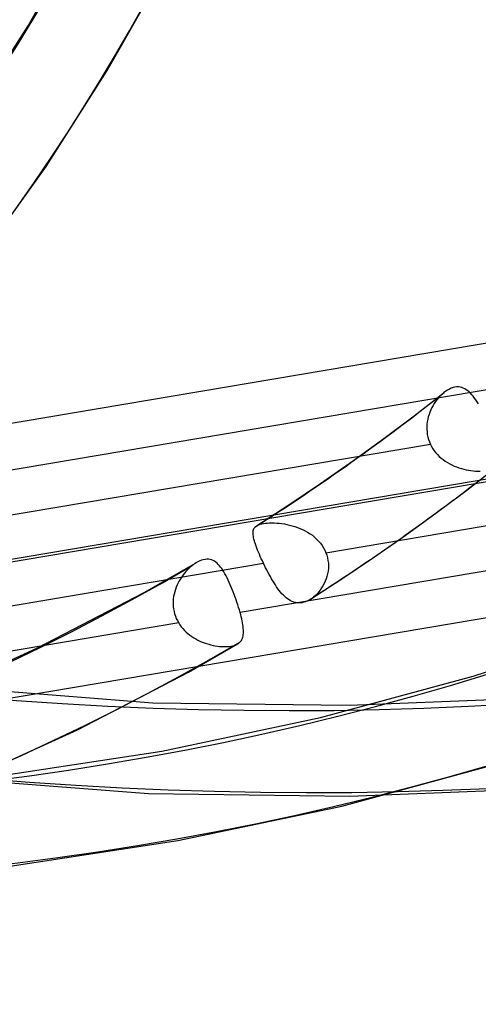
# Model space of a CAD drawing. Header units: millimetres. Extents: x -138 to 135, y -173 to 171.
# Tile 45 of 95: x 41.33 to 46.37, y -23.35 to -12.53. Entities that reach past the tile are written whole.
import ezdxf

# ---------------------------------------------------------------- set-up
doc = ezdxf.new("R2010")
doc.units = ezdxf.units.MM
doc.layers.add('MAIN-1', color=7, linetype='Continuous')

msp = doc.modelspace()

# ---------------------------------------------------------------- linework, layer by layer
at = {"layer": 'MAIN-1'}
for p, q in [((41.423, -12.593), (42.017, -11.547)), ((42.294, -13.085), (42.906, -12.005)), ((40.785, -13.59), (41.423, -12.593)), ((37.404, -17.609), (65.456, -12.875)), ((41.62, -14.14), (42.294, -13.085)), ((40.901, -15.142), (41.62, -14.14)), ((37.32, -19.145), (65.373, -14.41)), ((34.648, -19.569), (62.701, -14.835)), ((34.565, -21.105), (62.617, -16.371)), ((37.961, -18.027), (46.753, -16.543)), ((45.668, -16.88), (45.997, -16.624)), ((45.951, -16.665), (45.935, -16.684)), ((45.969, -16.648), (45.951, -16.665)), ((45.987, -16.632), (45.969, -16.648)), ((45.988, -16.631), (45.987, -16.632)), ((45.99, -16.63), (45.988, -16.631)), ((45.991, -16.628), (45.99, -16.63)), ((45.993, -16.627), (45.991, -16.628)), ((45.994, -16.626), (45.993, -16.627)), ((45.996, -16.625), (45.994, -16.626)), ((46.015, -16.61), (45.996, -16.625)), ((46.035, -16.597), (46.015, -16.61)), ((46.056, -16.586), (46.035, -16.597)), ((46.076, -16.577), (46.056, -16.586)), ((46.096, -16.57), (46.076, -16.577)), ((46.116, -16.565), (46.096, -16.57)), ((46.136, -16.563), (46.116, -16.565)), ((46.155, -16.562), (46.136, -16.563)), ((46.174, -16.565), (46.155, -16.562)), ((46.191, -16.569), (46.174, -16.565)), ((46.209, -16.575), (46.191, -16.569)), ((46.226, -16.583), (46.209, -16.575)), ((46.242, -16.593), (46.226, -16.583)), ((46.258, -16.605), (46.242, -16.593)), ((46.274, -16.618), (46.258, -16.605)), ((46.289, -16.633), (46.274, -16.618)), ((46.304, -16.649), (46.289, -16.633)), ((46.318, -16.666), (46.304, -16.649)), ((46.333, -16.685), (46.318, -16.666)), ((45.876, -16.767), (45.863, -16.79)), ((45.89, -16.744), (45.876, -16.767)), ((45.904, -16.723), (45.89, -16.744)), ((45.919, -16.703), (45.904, -16.723)), ((45.935, -16.684), (45.919, -16.703)), ((46.347, -16.706), (46.333, -16.685)), ((46.362, -16.727), (46.347, -16.706)), ((46.376, -16.75), (46.362, -16.727)), ((45.335, -17.13), (45.668, -16.88)), ((45.832, -16.865), (45.824, -16.891)), ((45.841, -16.839), (45.832, -16.865)), ((45.852, -16.814), (45.841, -16.839)), ((45.863, -16.79), (45.852, -16.814)), ((44.698, -18.385), (53.473, -16.904)), ((45.809, -16.974), (45.808, -17.002)), ((45.813, -16.946), (45.809, -16.974)), ((45.818, -16.918), (45.813, -16.946)), ((45.824, -16.891), (45.818, -16.918)), ((45.808, -17.002), (45.808, -17.03)), ((45.808, -17.03), (45.81, -17.058)), ((45.81, -17.058), (45.813, -17.086)), ((45.813, -17.086), (45.819, -17.114)), ((45.848, -17.194), (37.073, -18.675)), ((44.99, -17.38), (45.335, -17.13)), ((45.819, -17.114), (45.827, -17.141)), ((45.827, -17.141), (45.836, -17.168)), ((45.836, -17.168), (45.848, -17.194)), ((45.848, -17.194), (45.86, -17.218)), ((45.86, -17.218), (45.874, -17.242)), ((45.874, -17.242), (45.89, -17.265)), ((45.89, -17.265), (45.907, -17.286)), ((45.907, -17.286), (45.926, -17.307)), ((45.926, -17.307), (45.945, -17.326)), ((44.639, -17.625), (44.99, -17.38)), ((45.945, -17.326), (45.966, -17.345)), ((45.966, -17.345), (45.988, -17.362)), ((45.988, -17.362), (46.011, -17.379)), ((46.011, -17.379), (46.035, -17.394)), ((46.035, -17.394), (46.059, -17.407)), ((46.059, -17.407), (46.084, -17.42)), ((46.084, -17.42), (46.109, -17.432)), ((46.109, -17.432), (46.135, -17.442)), ((46.135, -17.442), (46.161, -17.452)), ((46.161, -17.452), (46.188, -17.46)), ((46.188, -17.46), (46.214, -17.467)), ((46.214, -17.467), (46.241, -17.473)), ((46.241, -17.473), (46.267, -17.479)), ((46.246, -17.697), (46.566, -17.449)), ((46.267, -17.479), (46.293, -17.483)), ((46.293, -17.483), (46.319, -17.486)), ((46.319, -17.486), (46.344, -17.488)), ((46.344, -17.488), (46.369, -17.49)), ((46.369, -17.49), (46.393, -17.49)), ((52.542, -17.559), (43.754, -19.042)), ((44.29, -17.86), (44.639, -17.625)), ((45.923, -17.94), (46.246, -17.697)), ((43.936, -18.089), (44.29, -17.86)), ((45.57, -18.195), (45.923, -17.94)), ((43.96, -18.078), (43.975, -18.072)), ((43.975, -18.072), (43.992, -18.068)), ((43.992, -18.068), (44.012, -18.064)), ((44.012, -18.064), (44.033, -18.061)), ((44.033, -18.061), (44.055, -18.059)), ((44.055, -18.059), (44.079, -18.058)), ((44.079, -18.058), (44.104, -18.058)), ((44.104, -18.058), (44.13, -18.058)), ((44.13, -18.058), (44.157, -18.06)), ((44.157, -18.06), (44.185, -18.062)), ((44.185, -18.062), (44.213, -18.065)), ((44.213, -18.065), (44.241, -18.069)), ((44.241, -18.069), (44.269, -18.075)), ((44.269, -18.075), (44.298, -18.081)), ((43.897, -18.151), (43.899, -18.14)), ((43.897, -18.163), (43.897, -18.151)), ((43.897, -18.176), (43.897, -18.163)), ((43.898, -18.19), (43.897, -18.176)), ((43.899, -18.14), (43.902, -18.129)), ((43.902, -18.129), (43.907, -18.12)), ((43.907, -18.12), (43.912, -18.111)), ((43.912, -18.111), (43.919, -18.103)), ((43.919, -18.103), (43.921, -18.101)), ((43.921, -18.101), (43.924, -18.098)), ((43.924, -18.098), (43.926, -18.096)), ((43.926, -18.096), (43.929, -18.094)), ((43.929, -18.094), (43.932, -18.092)), ((43.932, -18.092), (43.934, -18.09)), ((43.934, -18.09), (43.946, -18.084)), ((43.946, -18.084), (43.96, -18.078)), ((44.298, -18.081), (44.327, -18.088)), ((44.327, -18.088), (44.356, -18.097)), ((44.356, -18.097), (44.385, -18.107)), ((44.385, -18.107), (44.413, -18.118)), ((44.413, -18.118), (44.442, -18.13)), ((44.442, -18.13), (44.47, -18.144)), ((44.47, -18.144), (44.497, -18.16)), ((44.497, -18.16), (44.524, -18.176)), ((44.524, -18.176), (44.549, -18.194)), ((43.9, -18.205), (43.898, -18.19)), ((43.903, -18.221), (43.9, -18.205)), ((43.907, -18.237), (43.903, -18.221)), ((43.912, -18.255), (43.907, -18.237)), ((43.917, -18.273), (43.912, -18.255)), ((43.924, -18.293), (43.917, -18.273)), ((43.931, -18.313), (43.924, -18.293)), ((44.549, -18.194), (44.573, -18.214)), ((44.573, -18.214), (44.596, -18.235)), ((44.596, -18.235), (44.618, -18.257)), ((44.618, -18.257), (44.638, -18.28)), ((44.638, -18.28), (44.656, -18.305)), ((45.211, -18.446), (45.57, -18.195)), ((43.938, -18.334), (43.931, -18.313)), ((43.947, -18.356), (43.938, -18.334)), ((43.956, -18.379), (43.947, -18.356)), ((43.966, -18.402), (43.956, -18.379)), ((44.656, -18.305), (44.672, -18.331)), ((44.672, -18.331), (44.686, -18.357)), ((44.686, -18.357), (44.698, -18.385)), ((44.698, -18.385), (44.708, -18.413)), ((35.235, -19.982), (44.011, -18.501)), ((42.701, -18.823), (43.272, -18.496)), ((43.255, -18.506), (43.248, -18.511)), ((43.262, -18.502), (43.255, -18.506)), ((43.269, -18.498), (43.262, -18.502)), ((43.289, -18.486), (43.269, -18.498)), ((43.31, -18.476), (43.289, -18.486)), ((43.33, -18.469), (43.31, -18.476)), ((43.35, -18.463), (43.33, -18.469)), ((43.369, -18.459), (43.35, -18.463)), ((43.388, -18.458), (43.369, -18.459)), ((43.406, -18.458), (43.388, -18.458)), ((43.424, -18.461), (43.406, -18.458)), ((43.441, -18.465), (43.424, -18.461)), ((43.457, -18.472), (43.441, -18.465)), ((43.472, -18.48), (43.457, -18.472)), ((43.487, -18.49), (43.472, -18.48)), ((43.501, -18.501), (43.487, -18.49)), ((43.514, -18.514), (43.501, -18.501)), ((43.976, -18.426), (43.966, -18.402)), ((43.987, -18.451), (43.976, -18.426)), ((43.999, -18.476), (43.987, -18.451)), ((44.011, -18.501), (43.999, -18.476)), ((44.022, -18.526), (44.011, -18.501)), ((44.708, -18.413), (44.716, -18.442)), ((44.716, -18.442), (44.721, -18.471)), ((44.721, -18.471), (44.725, -18.5)), ((44.725, -18.5), (44.726, -18.529)), ((44.872, -18.674), (45.211, -18.446)), ((43.142, -18.61), (43.127, -18.629)), ((43.158, -18.591), (43.142, -18.61)), ((43.175, -18.573), (43.158, -18.591)), ((43.192, -18.557), (43.175, -18.573)), ((43.21, -18.541), (43.192, -18.557)), ((43.228, -18.526), (43.21, -18.541)), ((43.235, -18.521), (43.228, -18.526)), ((43.241, -18.516), (43.235, -18.521)), ((43.248, -18.511), (43.241, -18.516)), ((43.527, -18.528), (43.514, -18.514)), ((43.54, -18.544), (43.527, -18.528)), ((43.552, -18.56), (43.54, -18.544)), ((43.565, -18.578), (43.552, -18.56)), ((43.577, -18.597), (43.565, -18.578)), ((43.588, -18.618), (43.577, -18.597)), ((44.035, -18.55), (44.022, -18.526)), ((44.047, -18.575), (44.035, -18.55)), ((44.06, -18.6), (44.047, -18.575)), ((44.073, -18.624), (44.06, -18.6)), ((44.717, -18.616), (44.71, -18.645)), ((44.722, -18.588), (44.717, -18.616)), ((44.725, -18.559), (44.722, -18.588)), ((44.726, -18.529), (44.725, -18.559)), ((43.073, -18.716), (43.062, -18.74)), ((43.085, -18.693), (43.073, -18.716)), ((43.099, -18.671), (43.085, -18.693)), ((43.112, -18.65), (43.099, -18.671)), ((43.127, -18.629), (43.112, -18.65)), ((43.6, -18.639), (43.588, -18.618)), ((43.612, -18.662), (43.6, -18.639)), ((43.623, -18.686), (43.612, -18.662)), ((43.635, -18.711), (43.623, -18.686)), ((43.646, -18.737), (43.635, -18.711)), ((44.087, -18.648), (44.073, -18.624)), ((44.1, -18.672), (44.087, -18.648)), ((44.114, -18.695), (44.1, -18.672)), ((44.128, -18.718), (44.114, -18.695)), ((44.142, -18.74), (44.128, -18.718)), ((44.53, -18.897), (44.872, -18.674)), ((44.679, -18.724), (44.666, -18.749)), ((44.691, -18.699), (44.679, -18.724)), ((44.701, -18.672), (44.691, -18.699)), ((44.71, -18.645), (44.701, -18.672)), ((41.528, -19.432), (42.701, -18.823)), ((43.035, -18.815), (43.028, -18.841)), ((43.043, -18.789), (43.035, -18.815)), ((43.052, -18.764), (43.043, -18.789)), ((43.062, -18.74), (43.052, -18.764)), ((43.657, -18.763), (43.646, -18.737)), ((43.668, -18.79), (43.657, -18.763)), ((43.679, -18.817), (43.668, -18.79)), ((43.69, -18.845), (43.679, -18.817)), ((44.156, -18.761), (44.142, -18.74)), ((44.17, -18.781), (44.156, -18.761)), ((44.185, -18.8), (44.17, -18.781)), ((44.2, -18.819), (44.185, -18.8)), ((44.214, -18.836), (44.2, -18.819)), ((44.619, -18.817), (44.601, -18.837)), ((44.636, -18.796), (44.619, -18.817)), ((44.651, -18.773), (44.636, -18.796)), ((44.666, -18.749), (44.651, -18.773)), ((43.02, -18.895), (43.018, -18.922)), ((43.018, -18.922), (43.018, -18.949)), ((43.023, -18.868), (43.02, -18.895)), ((43.028, -18.841), (43.023, -18.868)), ((43.7, -18.874), (43.69, -18.845)), ((43.71, -18.902), (43.7, -18.874)), ((43.72, -18.93), (43.71, -18.902)), ((43.729, -18.959), (43.72, -18.93)), ((44.23, -18.852), (44.214, -18.836)), ((44.245, -18.867), (44.23, -18.852)), ((44.261, -18.881), (44.245, -18.867)), ((44.277, -18.893), (44.261, -18.881)), ((44.293, -18.905), (44.277, -18.893)), ((44.31, -18.914), (44.293, -18.905)), ((44.327, -18.922), (44.31, -18.914)), ((44.344, -18.929), (44.327, -18.922)), ((44.362, -18.934), (44.344, -18.929)), ((44.38, -18.937), (44.362, -18.934)), ((44.398, -18.938), (44.38, -18.937)), ((44.417, -18.937), (44.398, -18.938)), ((44.436, -18.935), (44.417, -18.937)), ((44.456, -18.93), (44.436, -18.935)), ((44.475, -18.924), (44.456, -18.93)), ((44.494, -18.916), (44.475, -18.924)), ((44.513, -18.907), (44.494, -18.916)), ((44.532, -18.895), (44.513, -18.907)), ((44.537, -18.892), (44.532, -18.895)), ((44.542, -18.888), (44.537, -18.892)), ((44.547, -18.885), (44.542, -18.888)), ((44.552, -18.881), (44.547, -18.885)), ((44.557, -18.877), (44.552, -18.881)), ((44.562, -18.873), (44.557, -18.877)), ((44.582, -18.856), (44.562, -18.873)), ((44.601, -18.837), (44.582, -18.856)), ((43.018, -18.949), (43.019, -18.976)), ((43.019, -18.976), (43.023, -19.003)), ((43.023, -19.003), (43.028, -19.03)), ((43.028, -19.03), (43.034, -19.056)), ((43.738, -18.987), (43.729, -18.959)), ((43.746, -19.015), (43.738, -18.987)), ((43.754, -19.042), (43.746, -19.015)), ((43.761, -19.067), (43.754, -19.042)), ((43.079, -19.157), (34.287, -20.64)), ((43.034, -19.056), (43.043, -19.082)), ((43.043, -19.082), (43.053, -19.108)), ((43.053, -19.108), (43.065, -19.132)), ((43.065, -19.132), (43.079, -19.157)), ((43.079, -19.157), (43.093, -19.178)), ((43.767, -19.09), (43.761, -19.067)), ((43.772, -19.113), (43.767, -19.09)), ((43.777, -19.135), (43.772, -19.113)), ((43.781, -19.157), (43.777, -19.135)), ((43.784, -19.177), (43.781, -19.157)), ((43.093, -19.178), (43.108, -19.199)), ((43.108, -19.199), (43.125, -19.22)), ((43.125, -19.22), (43.142, -19.239)), ((43.142, -19.239), (43.161, -19.257)), ((43.161, -19.257), (43.181, -19.274)), ((43.787, -19.197), (43.784, -19.177)), ((43.789, -19.216), (43.787, -19.197)), ((43.791, -19.235), (43.789, -19.216)), ((43.791, -19.252), (43.791, -19.235)), ((43.791, -19.268), (43.791, -19.252)), ((46.318, -19.743), (47.795, -19.253)), ((43.181, -19.274), (43.201, -19.291)), ((43.201, -19.291), (43.222, -19.306)), ((43.222, -19.306), (43.244, -19.32)), ((43.244, -19.32), (43.267, -19.333)), ((43.267, -19.333), (43.29, -19.346)), ((43.29, -19.346), (43.313, -19.357)), ((43.313, -19.357), (43.337, -19.367)), ((43.337, -19.367), (43.361, -19.376)), ((43.744, -19.376), (43.748, -19.373)), ((43.748, -19.373), (43.752, -19.37)), ((43.752, -19.37), (43.76, -19.36)), ((43.76, -19.36), (43.768, -19.349)), ((43.768, -19.349), (43.774, -19.338)), ((43.774, -19.338), (43.78, -19.326)), ((43.78, -19.326), (43.784, -19.313)), ((43.784, -19.313), (43.787, -19.299)), ((43.787, -19.299), (43.789, -19.284)), ((43.789, -19.284), (43.791, -19.268)), ((40.307, -19.987), (41.528, -19.432)), ((43.186, -19.697), (43.727, -19.388)), ((43.361, -19.376), (43.385, -19.385)), ((43.385, -19.385), (43.409, -19.392)), ((43.409, -19.392), (43.433, -19.399)), ((43.433, -19.399), (43.457, -19.404)), ((43.457, -19.404), (43.481, -19.409)), ((43.481, -19.409), (43.505, -19.412)), ((43.505, -19.412), (43.528, -19.415)), ((43.528, -19.415), (43.551, -19.417)), ((43.551, -19.417), (43.573, -19.418)), ((43.573, -19.418), (43.594, -19.418)), ((43.594, -19.418), (43.614, -19.417)), ((43.614, -19.417), (43.634, -19.416)), ((43.634, -19.416), (43.653, -19.413)), ((43.653, -19.413), (43.67, -19.41)), ((43.67, -19.41), (43.687, -19.405)), ((43.687, -19.405), (43.702, -19.4)), ((43.702, -19.4), (43.715, -19.394)), ((43.715, -19.394), (43.728, -19.388)), ((43.728, -19.388), (43.732, -19.385)), ((43.732, -19.385), (43.737, -19.382)), ((43.737, -19.382), (43.741, -19.379)), ((43.741, -19.379), (43.744, -19.376)), ((41.966, -20.332), (43.186, -19.697)), ((39.528, -19.78), (42.796, -20.034)), ((44.639, -20.198), (46.318, -19.743)), ((44.953, -20.062), (47.045, -19.978)), ((42.796, -20.034), (44.953, -20.062)), ((42.892, -20.566), (44.639, -20.198)), ((40.696, -20.908), (41.966, -20.332)), ((41.076, -20.842), (42.892, -20.566)), ((39.407, -20.772), (42.746, -21.033)), ((44.873, -21.17), (46.607, -20.7)), ((44.962, -21.062), (47.112, -20.975)), ((42.746, -21.033), (44.962, -21.062)), ((43.071, -21.55), (44.873, -21.17)), ((41.199, -21.835), (43.071, -21.55))]:
    msp.add_line(p, q, dxfattribs=at)
for centre, major_axis, start_param, end_param in [((0, 0), (-68.084, 78.617), -2.427868, 0.713724), ((-0.5, -0.433), (68.739, -79.373), 0.713724, 3.418503), ((-2.5, -2.165), (-66.12, 76.349), -2.427868, -0.857072), ((-2, -1.732), (-65.465, 75.593), -2.427868, -0.857072), ((-26, -22.517), (-66.12, 76.349), -3.141592, -0.857072), ((-26, -22.517), (65.465, -75.593), 0, 2.284521), ((0, 0), (-68.084, 78.617), 0.713724, 3.855317), ((-0.5, -0.433), (68.739, -79.373), -2.427868, -0.27691), ((12.425, 10.76), (-22.062, 25.475), -3.124128, -2.427868), ((31.625, 27.388), (34.5, -39.837), -1.589756, -0.124387), ((31.625, 27.388), (-35.155, 40.593), 1.555018, 3.014024), ((12.242, 10.602), (23.568, -27.213), 0.009114, 0.713724), ((12.425, 10.76), (24.68, -28.499), 0.007986, 0.713724), ((11.738, 10.165), (-23.568, 27.213), 3.141578, 3.855317), ((12.425, 10.76), (-25.335, 29.254), -3.138111, -2.427868), ((25.225, 21.845), (31.227, -36.058), -1.584371, -0.129773), ((31.625, 27.388), (39.607, -45.734), -1.592863, -0.121281), ((25.225, 21.845), (-31.882, 36.814), 1.558568, 3.010474), ((31.625, 27.388), (-40.261, 46.49), 1.547922, 3.021119), ((18.825, 16.303), (27.954, -32.278), -1.577764, -0.13638), ((18.825, 16.303), (-28.608, 33.034), 1.565508, 3.003534), ((31.625, 27.388), (-45.367, 52.386), 1.542426, 3.026615), ((31.625, 27.388), (49.819, -57.526), -1.603038, -0.606185), ((31.625, 27.388), (-50.474, 58.282), 1.538043, 3.030999), ((31.625, 27.388), (54.925, -63.422), -1.606706, -0.529705), ((31.625, 27.388), (-55.58, 64.178), 1.534466, 3.034576), ((31.625, 27.388), (60.032, -69.319), -1.609749, -0.104395), ((31.625, 27.388), (-60.686, 70.075), 1.531491, 3.037551), ((18.825, 16.303), (27.954, -32.278), -0.111219, -0.032128), ((18.825, 16.303), (-28.608, 33.034), 3.03237, 3.107468), ((31.625, 27.388), (65.138, -75.215), -1.612315, -0.101829), ((31.625, 27.388), (-65.793, 75.971), 1.527645, 3.041396)]:
    msp.add_ellipse(centre, major_axis=major_axis, ratio=0.75, start_param=start_param, end_param=end_param, dxfattribs=at)

doc.saveas('drawing.dxf')
